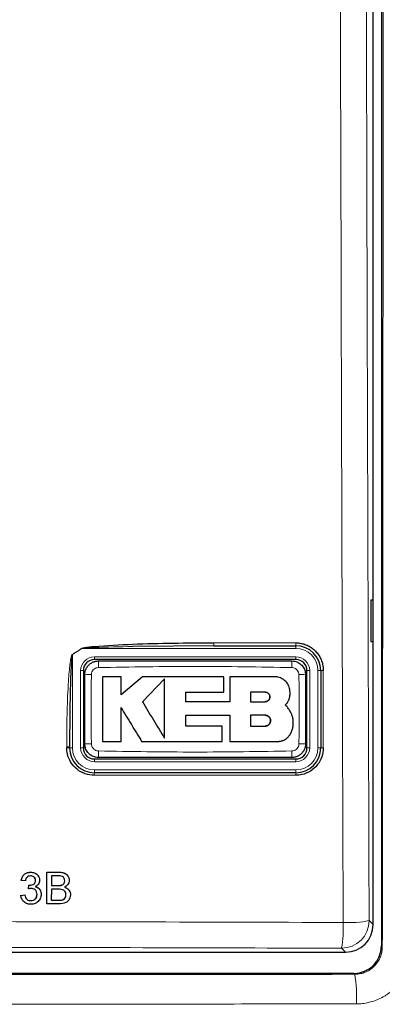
# Model space of a CAD drawing. Header units: millimetres. Extents: x 5 to 418, y 2 to 292.
# Tile 13 of 56: x 82.74 to 91.5, y 156.27 to 180.05. Entities that reach past the tile are written whole.
import ezdxf

# ---------------------------------------------------------------- set-up
doc = ezdxf.new("R2010")
doc.units = ezdxf.units.MM

msp = doc.modelspace()

# ---------------------------------------------------------------- linework, layer by layer
at = {"color": 7, "linetype": 'Continuous', "lineweight": 25}
for p, q in [((91.477, 227.1191), (91.477, 157.6832)), ((91.2758, 158.1954), (91.2758, 203.408)), ((91.2741, 166.0297), (91.2234, 166.0306)), ((91.2234, 166.0306), (91.2234, 165.0288)), ((91.2741, 165.0296), (91.2741, 166.0297)), ((91.2234, 165.0288), (91.2741, 165.0296)), ((87.4293, 164.9297), (85.4666, 164.9128)), ((87.4293, 164.9297), (89.4092, 164.9297)), ((89.4092, 164.5963), (84.5425, 164.5963)), ((84.2758, 164.3297), (84.2758, 162.463)), ((89.6758, 162.463), (89.6758, 164.3297)), ((90.0092, 164.3297), (90.0092, 162.463)), ((85.1868, 164.181), (84.7359, 164.181)), ((85.1868, 163.7438), (85.1868, 164.181)), ((85.6999, 164.181), (85.1868, 163.7438)), ((87.6674, 164.181), (85.6999, 164.181)), ((86.2376, 164.1322), (85.6999, 163.579)), ((87.6674, 163.8107), (87.6674, 164.181)), ((87.8099, 164.181), (87.8099, 163.5743)), ((88.8943, 164.181), (87.8099, 164.181)), ((86.748, 163.8107), (87.6674, 163.8107)), ((86.748, 163.5743), (86.748, 163.8107)), ((88.6667, 163.8078), (88.3098, 163.8078)), ((88.3098, 163.8078), (88.3098, 163.579)), ((87.8099, 163.5743), (86.748, 163.5743)), ((88.3098, 163.579), (88.6667, 163.579)), ((86.7483, 163.2515), (87.8099, 163.2515)), ((86.7483, 162.9901), (86.7483, 163.2515)), ((87.8099, 163.2515), (87.8099, 162.6203)), ((88.3098, 163.2515), (88.3098, 162.9901)), ((88.6667, 163.2515), (88.3098, 163.2515)), ((87.6305, 162.9901), (86.7483, 162.9901)), ((87.6305, 162.6203), (87.6305, 162.9901)), ((88.3098, 162.9901), (88.6667, 162.9901)), ((84.7359, 162.6203), (85.1865, 162.6203)), ((85.6828, 162.6203), (87.6305, 162.6203)), ((87.8099, 162.6203), (88.9737, 162.6203)), ((83.9425, 162.463), (83.9425, 162.486)), ((84.5425, 162.1963), (89.4092, 162.1963)), ((89.4092, 161.863), (84.5425, 161.863)), ((82.9996, 159.4613), (82.9984, 159.4634)), ((83.1947, 159.355), (83.1934, 159.3574)), ((83.3925, 158.6963), (83.3943, 159.4613)), ((83.3943, 159.4613), (83.3932, 159.4635)), ((83.3943, 159.4613), (83.6812, 159.4613)), ((83.5021, 159.373), (83.5016, 159.1377)), ((83.6481, 159.373), (83.5021, 159.373)), ((83.9113, 159.353), (83.91, 159.3555)), ((82.775, 159.2652), (82.7739, 159.2673)), ((82.8732, 159.2554), (82.775, 159.2652)), ((82.9504, 159.0592), (82.9493, 159.0613)), ((82.9504, 159.0592), (82.9607, 159.1475)), ((82.9607, 159.1475), (82.9596, 159.1496)), ((82.9749, 159.1464), (82.9737, 159.1485)), ((83.1188, 159.2636), (83.1177, 159.2658)), ((83.5014, 159.0494), (83.5008, 158.7846)), ((83.6702, 159.0494), (83.5014, 159.0494)), ((83.5016, 159.1377), (83.6595, 159.1377)), ((83.7516, 159.1467), (83.7505, 159.1489)), ((83.826, 159.2535), (83.8248, 159.2557)), ((82.7643, 158.9023), (82.7632, 158.9044)), ((82.7643, 158.9023), (82.8626, 158.9121)), ((82.7903, 158.8096), (82.7916, 158.8072)), ((82.8626, 158.9121), (82.8614, 158.9142)), ((83.1573, 158.9273), (83.1562, 158.9294)), ((83.2324, 159.027), (83.2312, 159.0294)), ((83.8547, 158.917), (83.8535, 158.9192)), ((83.9421, 159.0042), (83.9407, 159.0067)), ((83.0059, 158.7748), (83.0048, 158.7769)), ((83.3925, 158.6963), (83.3913, 158.6985)), ((83.6801, 158.6963), (83.3925, 158.6963)), ((83.5008, 158.7846), (83.682, 158.7846)), ((83.7476, 158.7883), (83.7464, 158.7905)), ((51.9416, 157.5297), (90.6101, 157.5297)), ((90.8104, 157.0166), (51.7412, 157.0166))]:
    msp.add_line(p, q, dxfattribs=at)
at = {"color": 7, "linetype": 'Continuous', "lineweight": 18}
for p, q in [((87.426, 165.0004), (89.4055, 165.0004)), ((84.2388, 164.863), (84.0092, 164.7156)), ((84.2362, 164.8671), (84.2388, 164.863)), ((89.4092, 164.863), (84.2388, 164.863)), ((89.4092, 164.863), (89.4092, 164.9297)), ((84.0092, 164.7156), (84.0066, 164.7197)), ((84.0092, 164.7156), (84.0092, 162.463)), ((84.5425, 164.663), (89.4092, 164.663)), ((84.5425, 164.663), (84.5425, 164.5963)), ((89.4092, 164.663), (89.4092, 164.5963)), ((84.2092, 162.463), (84.2092, 164.3297)), ((84.2092, 164.3297), (84.2758, 164.3297)), ((89.6758, 164.3297), (89.7425, 164.3297)), ((89.7425, 164.3297), (89.7425, 162.463)), ((89.9425, 162.463), (89.9425, 164.3297)), ((89.9425, 164.3297), (90.0092, 164.3297)), ((83.8733, 162.4672), (83.8733, 162.4902)), ((84.0092, 162.463), (83.9425, 162.463)), ((84.2092, 162.463), (84.2758, 162.463)), ((89.6758, 162.463), (89.7425, 162.463)), ((89.9425, 162.463), (90.0092, 162.463)), ((84.5425, 162.1963), (84.5425, 162.1297)), ((89.4092, 162.1963), (89.4092, 162.1297)), ((89.4092, 162.1297), (84.5425, 162.1297)), ((84.5425, 161.9297), (89.4092, 161.9297)), ((84.5425, 161.9297), (84.5425, 161.863)), ((89.4092, 161.9297), (89.4092, 161.863)), ((89.4055, 161.8006), (84.5398, 161.8006)), ((83.6812, 159.4613), (83.68, 159.4635)), ((83.6595, 159.1377), (83.6584, 159.1398)), ((83.682, 158.7846), (83.6809, 158.7868)), ((91.1787, 158.2925), (91.2758, 158.1954)), ((90.6101, 157.5297), (90.513, 157.6268)), ((91.477, 157.6832), (91.4976, 157.6626)), ((90.8308, 156.9963), (90.8104, 157.0166))]:
    msp.add_line(p, q, dxfattribs=at)
for centre, radius, start, end in [((87.7952, 164.982), 0.3697, 177.15423, 188.14169), ((89.7349, 164.982), 0.33, 176.81302, 189.1309), ((89.4092, 164.3297), 0.5333, 0, 90), ((84.5425, 164.3297), 0.3333, 90, 180), ((86.6584, 164.4419), 2.0195, 176.56216, 181.10549), ((87.2942, 164.4419), 2.0186, 358.89403, 3.43939), ((89.4092, 164.3297), 0.3333, 0, 90), ((90.057, 164.0796), 0.2546, 86.60847, 100.82355), ((84.4304, 162.3016), 1.9319, 88.84251, 93.59694), ((89.5213, 162.3015), 1.932, 86.40337, 91.15738), ((83.891, 162.2092), 0.2815, 79.45271, 93.60081), ((83.891, 162.1863), 0.2814, 79.44904, 93.60204), ((84.5425, 162.463), 0.5333, 180, 270), ((84.5425, 162.463), 0.3333, 180, 270), ((84.4304, 164.4903), 1.9311, 266.40183, 271.15784), ((86.6553, 162.3508), 2.0164, 178.89291, 183.443), ((87.2952, 162.3508), 2.0176, 356.55901, 1.10646), ((89.4092, 162.463), 0.5333, 270, 0), ((89.4092, 162.463), 0.3333, 270, 0), ((89.5213, 164.4901), 1.9309, 268.842, 273.5986), ((90.057, 162.2202), 0.2475, 86.51262, 101.13723), ((84.9195, 161.8155), 0.38, 172.81916, 182.25153), ((89.6846, 161.8155), 0.2795, 170.21, 183.05606), ((90.5108, 158.2947), 0.6679, 270.1836, 359.8164), ((87.6079, 158.1213), 2.9468, 350.34001, 2.46103), ((90.6806, 160.8589), 2.6143, 267.18174, 280.98479), ((87.6056, 156.4618), 3.2692, 356.85069, 9.40943)]:
    msp.add_arc(centre, radius, start, end, dxfattribs=at)
at = {"color": 7, "linetype": 'Continuous', "lineweight": 25}
for centre, radius, start, end in [((89.4092, 164.3297), 0.6, 0, 90), ((84.5425, 164.3297), 0.2667, 90, 180), ((89.4092, 164.3297), 0.2667, 0, 90), ((84.5425, 162.463), 0.6, 180, 270), ((84.5425, 162.463), 0.2667, 180, 270), ((89.4092, 162.463), 0.6, 270, 0), ((89.4092, 162.463), 0.2667, 270, 0)]:
    msp.add_arc(centre, radius, start, end, dxfattribs=at)
for centre, major_axis, ratio, start_param, end_param in [((90.6082, 158.1973), (0.4727, -0.4727), 0.9972647, 5.4991567, 7.0672139), ((90.8102, 157.6834), (0.4716, -0.4716), 0.9996346, 5.4979394, 7.0684312)]:
    msp.add_ellipse(centre, major_axis=major_axis, ratio=ratio, start_param=start_param, end_param=end_param, dxfattribs=at)
at = {"color": 7, "linetype": 'Continuous', "lineweight": 18}
for points, knots in [([(90.552, 158.2478), (90.5505, 158.6912), (90.5426, 160.9085), (90.5116, 170.2234), (90.4753, 183.5277), (90.4563, 195.0651), (90.449, 199.4944)], [0, 0, 0, 0, 0.0322876, 0.1614382, 0.6780666, 1, 1, 1, 1]), ([(91.0761, 199.5127), (91.0815, 196.076), (91.0925, 189.2022), (91.1158, 178.8952), (91.1438, 168.5906), (91.1671, 161.7253), (91.1787, 158.2925)], [0, 0, 0, 0, 0.2499373, 0.4998997, 0.7499373, 1, 1, 1, 1]), ([(91.4976, 157.6626), (91.5016, 161.0729), (91.5096, 167.8939), (91.5191, 178.2328), (91.5269, 188.6758), (91.5305, 195.7071), (91.5322, 199.223)], [0, 0, 0, 0, 0.2464181, 0.4928659, 0.7464168, 1, 1, 1, 1]), ([(84.0066, 164.7197), (84.0441, 164.7436), (84.1208, 164.7924), (84.1971, 164.8418), (84.2362, 164.8671)], [0, 0, 0, 0, 0.4887733, 1, 1, 1, 1]), ([(85.4666, 164.9128), (85.157, 164.9044), (84.7701, 164.8939), (84.3596, 164.8819), (84.261, 164.8665), (84.2388, 164.863)], [0, 0, 0, 0, 0.7565323, 0.9451316, 1, 1, 1, 1]), ([(83.8733, 162.4902), (83.8735, 162.5789), (83.8747, 163.0225), (83.8875, 163.5879), (83.9182, 164.1377), (83.9381, 164.3774), (83.955, 164.5219), (83.9685, 164.6087), (83.9814, 164.666), (83.991, 164.7002), (84.0027, 164.7169), (84.0058, 164.7192), (84.0066, 164.7197)], [0, 0, 0, 0, 0.1187958, 0.5940496, 0.7569485, 0.8560529, 0.9159262, 0.9518655, 0.9733043, 0.994839, 0.9987729, 1, 1, 1, 1]), ([(84.6392, 164.4029), (84.6204, 164.4007), (84.5826, 164.3963), (84.5323, 164.3668), (84.4939, 164.324), (84.473, 164.2768), (84.4704, 164.2455), (84.4694, 164.2331)], [0, 0, 0, 0, 0.2133959, 0.4285917, 0.6443188, 0.859268, 1, 1, 1, 1]), ([(89.3124, 164.4029), (88.5337, 164.4164), (86.976, 164.4433), (85.4183, 164.4164), (84.6392, 164.4029)], [0, 0, 0, 0, 0.4998954, 1, 1, 1, 1]), ([(89.4823, 164.2331), (89.4801, 164.2519), (89.4757, 164.2898), (89.4461, 164.3401), (89.4032, 164.3785), (89.356, 164.3993), (89.3248, 164.4019), (89.3124, 164.4029)], [0, 0, 0, 0, 0.2138446, 0.4291993, 0.6449134, 0.8596426, 1, 1, 1, 1]), ([(90.072, 164.3338), (90.072, 164.2894), (90.072, 164.0676), (90.072, 163.4454), (90.072, 162.8676), (90.072, 162.4672)], [0, 0, 0, 0, 0.0712947, 0.3564733, 1, 1, 1, 1]), ([(84.4694, 164.2331), (84.4675, 164.1244), (84.4636, 163.9069), (84.4606, 163.6044), (84.4602, 163.3254), (84.4616, 163.0701), (84.4649, 162.8149), (84.4679, 162.6447), (84.4694, 162.5596)], [0, 0, 0, 0, 0.1949232, 0.3898627, 0.5423667, 0.6948853, 0.8474387, 1, 1, 1, 1]), ([(89.4823, 162.5596), (89.4842, 162.6683), (89.488, 162.8858), (89.491, 163.1883), (89.4915, 163.4673), (89.49, 163.7225), (89.4868, 163.9778), (89.4838, 164.148), (89.4823, 164.2331)], [0, 0, 0, 0, 0.194924, 0.3898644, 0.542368, 0.6948862, 0.8474392, 1, 1, 1, 1]), ([(84.4694, 162.5596), (84.4716, 162.5407), (84.476, 162.5029), (84.5056, 162.4525), (84.5484, 162.4142), (84.5956, 162.3934), (84.6269, 162.3908), (84.6392, 162.3897)], [0, 0, 0, 0, 0.21384717, 0.42920259, 0.64491656, 0.85964438, 1, 1, 1, 1]), ([(84.6392, 162.3897), (85.4179, 162.3763), (86.9757, 162.3494), (88.5334, 162.3763), (89.3124, 162.3897)], [0, 0, 0, 0, 0.4998954, 1, 1, 1, 1]), ([(89.3124, 162.3897), (89.3312, 162.3919), (89.3691, 162.3963), (89.4194, 162.4259), (89.4577, 162.4687), (89.4786, 162.5159), (89.4812, 162.5472), (89.4823, 162.5596)], [0, 0, 0, 0, 0.2133947, 0.4285895, 0.6443155, 0.8592654, 1, 1, 1, 1]), ([(51.9996, 158.2478), (52.4433, 158.2491), (54.6619, 158.2558), (58.6579, 158.2655), (63.9896, 158.2741), (69.3252, 158.278), (74.6637, 158.2774), (79.9826, 158.2722), (85.2799, 158.2628), (88.7945, 158.2528), (90.552, 158.2478)], [0, 0, 0, 0, 0.0345653, 0.1728308, 0.3110963, 0.4493987, 0.587812, 0.7262622, 0.8631132, 1, 1, 1, 1]), ([(90.513, 157.6268), (87.3143, 157.6352), (80.9139, 157.6522), (71.2946, 157.6588), (63.2727, 157.6527), (56.8529, 157.6406), (53.6438, 157.6314), (52.0387, 157.6268)], [0, 0, 0, 0, 0.2495726, 0.4993951, 0.7495447, 0.8747245, 1, 1, 1, 1]), ([(91.4976, 157.6626), (91.4971, 157.6443), (91.4962, 157.6075), (91.4889, 157.5521), (91.4771, 157.4969), (91.4606, 157.4428), (91.4398, 157.3907), (91.4148, 157.3407), (91.3854, 157.2924), (91.3521, 157.2469), (91.3152, 157.2046), (91.2751, 157.1657), (91.2314, 157.1298), (91.1698, 157.0874), (91.103, 157.0529), (91.0328, 157.0271), (90.9726, 157.0107), (90.905, 156.9988), (90.8556, 156.9971), (90.8308, 156.9963)], [0, 0, 0, 0, 0.0528316, 0.1060283, 0.1603813, 0.2151359, 0.2680483, 0.321334, 0.3751999, 0.429862, 0.4826492, 0.5358108, 0.5895529, 0.6440903, 0.7499136, 0.803636, 0.8581486, 0.9286308, 1, 1, 1, 1]), ([(90.8699, 156.2822), (90.9192, 156.2838), (91.0182, 156.2871), (91.1847, 156.3162), (91.3532, 156.3682), (91.4889, 156.4326), (91.5739, 156.4827), (91.6521, 156.5339), (91.7521, 156.6111), (91.846, 156.7037), (91.9337, 156.8074), (92.0011, 156.9031), (92.0649, 157.0175), (92.1038, 157.1038), (92.1418, 157.2047), (92.173, 157.3125), (92.1959, 157.4413), (92.2048, 157.5401), (92.2056, 157.597), (92.2059, 157.616)], [0, 0, 0, 0, 0.0706561, 0.1418613, 0.241333, 0.3221625, 0.3561726, 0.3825895, 0.455749, 0.536621, 0.5706504, 0.6500167, 0.7036924, 0.7580256, 0.7853597, 0.8580793, 0.9183643, 0.9726768, 1, 1, 1, 1]), ([(51.7208, 156.9963), (53.6871, 156.9944), (57.9255, 156.9905), (64.4439, 156.9871), (71.2721, 156.9858), (78.1026, 156.9871), (84.6237, 156.9905), (88.8644, 156.9944), (90.8308, 156.9963)], [0, 0, 0, 0, 0.150956, 0.32539, 0.4998969, 0.6744306, 0.8490374, 1, 1, 1, 1]), ([(90.8699, 156.2822), (88.8995, 156.2803), (84.6513, 156.2763), (78.1171, 156.2729), (71.274, 156.2717), (64.4313, 156.273), (57.8999, 156.2763), (53.652, 156.2803), (51.6818, 156.2822)], [0, 0, 0, 0, 0.1509637, 0.3254973, 0.5001042, 0.6745376, 0.8490439, 1, 1, 1, 1])]:
    msp.add_open_spline(points, degree=3, knots=knots, dxfattribs=at)
at = {"color": 7, "linetype": 'Continuous', "lineweight": 25}
for points, knots in [([(84.2362, 164.8671), (84.2583, 164.874), (84.3547, 164.9043), (84.7685, 164.9292), (85.8053, 164.9937), (86.771, 164.9977), (87.426, 165.0004)], [0, 0, 0, 0, 0.0217458, 0.0946594, 0.3858775, 1, 1, 1, 1]), ([(89.4055, 165.0004), (89.4425, 164.9986), (89.5176, 164.995), (89.6265, 164.9658), (89.73, 164.9197), (89.8234, 164.8571), (89.9058, 164.779), (89.9733, 164.6889), (90.0253, 164.5877), (90.055, 164.4924), (90.0697, 164.4068), (90.0712, 164.3582), (90.072, 164.3338)], [0, 0, 0, 0, 0.1059218, 0.2149233, 0.3208459, 0.4298282, 0.5359778, 0.6451983, 0.7514715, 0.8608326, 0.930001, 1, 1, 1, 1]), ([(84.0092, 164.7156), (84.0088, 164.7151), (84.007, 164.7125), (84.0036, 164.7021), (84, 164.6847), (83.9955, 164.654), (83.9901, 164.6042), (83.9833, 164.5177), (83.9749, 164.373), (83.965, 164.1334), (83.9545, 163.7608), (83.9466, 163.2845), (83.9429, 162.8409), (83.9426, 162.5747), (83.9425, 162.486)], [0, 0, 0, 0, 0.0008969, 0.00421738, 0.01447569, 0.02482195, 0.04595169, 0.08167097, 0.14144931, 0.24064864, 0.40393793, 0.64235015, 0.88078658, 1, 1, 1, 1]), ([(84.3092, 164.2297), (84.3093, 164.2358), (84.3096, 164.2542), (84.3124, 164.2788), (84.3172, 164.3032), (84.3232, 164.3266), (84.3323, 164.3531), (84.3452, 164.3814), (84.3579, 164.4037), (84.3728, 164.4262), (84.39, 164.4481), (84.4118, 164.4709), (84.4355, 164.4916), (84.4632, 164.5114), (84.4959, 164.5299), (84.5274, 164.5431), (84.5626, 164.5539), (84.5995, 164.5615), (84.6287, 164.5625), (84.6425, 164.563)], [0, 0, 0, 0, 0.0351217, 0.1056886, 0.1411631, 0.1775496, 0.2441676, 0.3014691, 0.3559115, 0.3906484, 0.4564212, 0.5153779, 0.5706554, 0.6370669, 0.709981, 0.7853437, 0.8326055, 0.9212782, 1, 1, 1, 1]), ([(84.6425, 164.563), (85.4204, 164.563), (86.976, 164.563), (88.5315, 164.563), (89.3092, 164.563)], [0, 0, 0, 0, 0.5001048, 1, 1, 1, 1]), ([(89.3092, 164.563), (89.3338, 164.5614), (89.3957, 164.5573), (89.4895, 164.5173), (89.574, 164.4419), (89.6314, 164.3421), (89.6388, 164.2671), (89.6425, 164.2297)], [0, 0, 0, 0, 0.1414239, 0.3560694, 0.5707203, 0.7853678, 1, 1, 1, 1]), ([(84.3092, 162.563), (84.3092, 162.7324), (84.3092, 163.0714), (84.3092, 163.5186), (84.3092, 163.9048), (84.3092, 164.1214), (84.3092, 164.2297)], [0, 0, 0, 0, 0.3050151, 0.6100761, 0.8050333, 1, 1, 1, 1]), ([(84.7359, 164.181), (84.7359, 164.0785), (84.7359, 163.8734), (84.7359, 163.5107), (84.7359, 163.0927), (84.7359, 162.7778), (84.7359, 162.6203)], [0, 0, 0, 0, 0.1971978, 0.3944445, 0.6970699, 1, 1, 1, 1]), ([(86.2376, 162.6952), (86.2376, 162.7459), (86.2376, 162.8473), (86.2376, 163.0002), (86.2376, 163.154), (86.2376, 163.3254), (86.2376, 163.5144), (86.2376, 163.7206), (86.2376, 163.9267), (86.2376, 164.0637), (86.2376, 164.1322)], [0, 0, 0, 0, 0.1065261, 0.2131089, 0.319997, 0.427068, 0.569252, 0.7119716, 0.8558805, 1, 1, 1, 1]), ([(89.2687, 163.8066), (89.2646, 163.8486), (89.2563, 163.9327), (89.1919, 164.0449), (89.097, 164.1296), (88.9916, 164.1746), (88.922, 164.1792), (88.8943, 164.181)], [0, 0, 0, 0, 0.2145095, 0.4290165, 0.6435823, 0.8581821, 1, 1, 1, 1]), ([(89.6425, 164.2297), (89.6425, 164.145), (89.6425, 163.9755), (89.6425, 163.7213), (89.6425, 163.4671), (89.6425, 163.1893), (89.6425, 162.8879), (89.6425, 162.6713), (89.6425, 162.563)], [0, 0, 0, 0, 0.15250502, 0.30501519, 0.45754245, 0.61007716, 0.80503387, 1, 1, 1, 1]), ([(88.6667, 163.579), (88.6796, 163.5803), (88.7054, 163.5828), (88.7398, 163.6027), (88.7658, 163.6319), (88.7806, 163.6683), (88.7825, 163.7075), (88.7713, 163.745), (88.7483, 163.7767), (88.7162, 163.7989), (88.6873, 163.8071), (88.6706, 163.8077), (88.6667, 163.8078)], [0, 0, 0, 0, 0.107912, 0.2158215, 0.3237606, 0.431549, 0.5390752, 0.6463231, 0.7533518, 0.8602722, 0.9672328, 1, 1, 1, 1]), ([(88.6667, 163.8078), (88.6796, 163.8065), (88.7053, 163.804), (88.7395, 163.7843), (88.7655, 163.7554), (88.7804, 163.7192), (88.7825, 163.6802), (88.7717, 163.6427), (88.749, 163.6108), (88.717, 163.5883), (88.6878, 163.5797), (88.6708, 163.5792), (88.6667, 163.579)], [0, 0, 0, 0, 0.1072013, 0.2144115, 0.3214264, 0.4283404, 0.5353131, 0.6424692, 0.7498884, 0.8575849, 0.9654849, 1, 1, 1, 1]), ([(89.152, 163.4958), (89.1597, 163.5037), (89.175, 163.5197), (89.1955, 163.5461), (89.214, 163.5743), (89.2287, 163.6015), (89.2424, 163.6321), (89.2535, 163.6637), (89.2623, 163.6992), (89.2668, 163.7277), (89.2695, 163.7573), (89.2701, 163.782), (89.2691, 163.8004), (89.2687, 163.8066)], [0, 0, 0, 0, 0.0964402, 0.1938199, 0.2926013, 0.3923685, 0.4646513, 0.5861846, 0.6849799, 0.7847661, 0.8383506, 0.9459519, 1, 1, 1, 1]), ([(85.6999, 163.579), (85.7444, 163.5058), (85.8336, 163.3592), (85.9681, 163.1381), (86.103, 162.9164), (86.1927, 162.769), (86.2376, 162.6952)], [0, 0, 0, 0, 0.24837185, 0.49734335, 0.74835187, 1, 1, 1, 1]), ([(85.1865, 163.436), (85.2278, 163.3682), (85.3103, 163.2326), (85.4344, 163.0286), (85.5587, 162.8243), (85.6414, 162.6883), (85.6828, 162.6203)], [0, 0, 0, 0, 0.24916614, 0.49862483, 0.74912934, 1, 1, 1, 1]), ([(85.1865, 162.6203), (85.1865, 162.688), (85.1865, 162.8236), (85.1865, 163.0273), (85.1865, 163.2315), (85.1865, 163.3678), (85.1865, 163.436)], [0, 0, 0, 0, 0.2497001, 0.4994734, 0.7496285, 1, 1, 1, 1]), ([(89.2687, 163.3513), (89.2531, 163.3776), (89.2294, 163.4175), (89.1878, 163.4642), (89.164, 163.4852), (89.152, 163.4958)], [0, 0, 0, 0, 0.4897366, 0.7435571, 1, 1, 1, 1]), ([(89.2948, 162.8359), (89.2979, 162.8427), (89.3074, 162.8632), (89.3206, 162.8986), (89.3332, 162.9427), (89.3406, 162.9806), (89.3465, 163.026), (89.3485, 163.0717), (89.3453, 163.1249), (89.3398, 163.1631), (89.3291, 163.2135), (89.3099, 163.2758), (89.2825, 163.326), (89.2687, 163.3513)], [0, 0, 0, 0, 0.0418124, 0.1257804, 0.2109525, 0.2973584, 0.3407701, 0.4664971, 0.5516722, 0.6380832, 0.6814977, 0.8392598, 1, 1, 1, 1]), ([(88.6667, 162.9901), (88.6703, 162.9902), (88.6776, 162.9904), (88.6884, 162.9918), (88.6993, 162.9941), (88.7134, 162.9983), (88.7268, 163.0044), (88.7394, 163.012), (88.7513, 163.0207), (88.762, 163.0308), (88.7713, 163.0421), (88.7796, 163.0542), (88.7864, 163.0673), (88.7914, 163.0811), (88.7953, 163.0952), (88.7973, 163.1098), (88.7975, 163.1245), (88.7965, 163.1391), (88.7936, 163.1536), (88.789, 163.1675), (88.7832, 163.1809), (88.7757, 163.1936), (88.7667, 163.2053), (88.7592, 163.2134), (88.7511, 163.2208), (88.7424, 163.2276), (88.7331, 163.2336), (88.7233, 163.2388), (88.7132, 163.2431), (88.7027, 163.2466), (88.6919, 163.2492), (88.6822, 163.2507), (88.6738, 163.2514), (88.6691, 163.2515), (88.6667, 163.2515)], [0, 0, 0, 0, 0.0263444, 0.0528711, 0.0799736, 0.1072754, 0.1602953, 0.1872085, 0.2145156, 0.2674426, 0.2943081, 0.3215662, 0.3744432, 0.4012824, 0.4285125, 0.4814105, 0.5082595, 0.5354986, 0.5884741, 0.6153619, 0.6426397, 0.6955408, 0.7226803, 0.7500182, 0.7764653, 0.8030956, 0.8303026, 0.8577088, 0.8842081, 0.9108912, 0.9381538, 0.9656166, 0.9827834, 1, 1, 1, 1]), ([(88.6667, 163.2515), (88.6704, 163.2514), (88.6776, 163.2512), (88.6885, 163.2498), (88.6994, 163.2475), (88.7101, 163.2443), (88.7203, 163.2402), (88.7301, 163.2353), (88.7396, 163.2295), (88.7486, 163.2229), (88.7569, 163.2156), (88.7646, 163.2077), (88.7716, 163.1991), (88.7779, 163.1899), (88.7851, 163.177), (88.7907, 163.1633), (88.7954, 163.1455), (88.7974, 163.1309), (88.7975, 163.1161), (88.7964, 163.1015), (88.7933, 163.087), (88.7886, 163.0731), (88.7826, 163.0597), (88.775, 163.047), (88.766, 163.0355), (88.7559, 163.0248), (88.7446, 163.0154), (88.7322, 163.0075), (88.7192, 163.0007), (88.7054, 162.9956), (88.6912, 162.9923), (88.6816, 162.9909), (88.6734, 162.9902), (88.669, 162.9901), (88.6667, 162.9901)], [0, 0, 0, 0, 0.0265118, 0.0532079, 0.0804846, 0.107962, 0.1344737, 0.1611695, 0.1884458, 0.2159229, 0.2424328, 0.2691272, 0.2964039, 0.3238821, 0.3503489, 0.4041854, 0.4316204, 0.4847587, 0.5117325, 0.5391016, 0.5921136, 0.6190228, 0.6463259, 0.6992444, 0.7261055, 0.7533589, 0.806236, 0.8330751, 0.8603051, 0.9132069, 0.9400575, 0.9672978, 0.9836273, 1, 1, 1, 1]), ([(88.9737, 162.6203), (88.9832, 162.6205), (89.0025, 162.621), (89.0314, 162.6247), (89.0601, 162.6308), (89.0883, 162.6393), (89.1222, 162.6528), (89.1567, 162.6714), (89.1865, 162.6927), (89.2106, 162.7132), (89.2311, 162.7339), (89.2513, 162.7585), (89.2653, 162.7788), (89.278, 162.8001), (89.2871, 162.8177), (89.2929, 162.8313), (89.2948, 162.8359)], [0, 0, 0, 0, 0.0700825, 0.1408496, 0.2126376, 0.2851429, 0.3554182, 0.4798893, 0.5701916, 0.6227267, 0.7110547, 0.7828531, 0.8553687, 0.8913984, 0.9637052, 1, 1, 1, 1]), ([(84.5398, 161.8006), (84.4648, 161.808), (84.3148, 161.8227), (84.1151, 161.9377), (83.9643, 162.1071), (83.8846, 162.2945), (83.8765, 162.4183), (83.8733, 162.4672)], [0, 0, 0, 0, 0.2145899, 0.429169, 0.6441593, 0.8595151, 1, 1, 1, 1]), ([(84.6425, 162.2297), (84.6179, 162.2313), (84.5559, 162.2354), (84.4622, 162.2754), (84.3776, 162.3507), (84.3202, 162.4506), (84.3128, 162.5255), (84.3092, 162.563)], [0, 0, 0, 0, 0.141424, 0.3560694, 0.5707203, 0.7853678, 1, 1, 1, 1]), ([(89.6425, 162.563), (89.6424, 162.5569), (89.6421, 162.5384), (89.6392, 162.5139), (89.6345, 162.4895), (89.6285, 162.4661), (89.6194, 162.4396), (89.6064, 162.4113), (89.5938, 162.389), (89.5788, 162.3665), (89.5616, 162.3445), (89.5399, 162.3218), (89.5161, 162.3011), (89.4885, 162.2812), (89.4558, 162.2628), (89.4242, 162.2496), (89.389, 162.2387), (89.3521, 162.2312), (89.3229, 162.2302), (89.3092, 162.2297)], [0, 0, 0, 0, 0.0351218, 0.1056889, 0.1411635, 0.17755, 0.2441679, 0.3014694, 0.3559118, 0.3906487, 0.4564215, 0.5153781, 0.5706556, 0.6370671, 0.7099811, 0.7853438, 0.8326056, 0.9212782, 1, 1, 1, 1]), ([(90.072, 162.4672), (90.0647, 162.3924), (90.05, 162.2428), (89.9354, 162.0431), (89.7668, 161.8925), (89.5793, 161.8121), (89.4552, 161.8039), (89.4055, 161.8006)], [0, 0, 0, 0, 0.2145203, 0.4290546, 0.6431246, 0.8569356, 1, 1, 1, 1]), ([(89.3092, 162.2297), (88.5312, 162.2297), (86.9757, 162.2297), (85.4201, 162.2297), (84.6425, 162.2297)], [0, 0, 0, 0, 0.5001049, 1, 1, 1, 1]), ([(82.7738, 159.2674), (82.7814, 159.2971), (82.7967, 159.3565), (82.8546, 159.4228), (82.9262, 159.4586), (82.9743, 159.4619), (82.9984, 159.4635)], [0, 0, 0, 0, 0.2802532, 0.5595228, 0.7795924, 1, 1, 1, 1]), ([(82.775, 159.2652), (82.7826, 159.2949), (82.7978, 159.3543), (82.8558, 159.4206), (82.9274, 159.4564), (82.9755, 159.4597), (82.9996, 159.4613)], [0, 0, 0, 0, 0.2802532, 0.5595228, 0.7795924, 1, 1, 1, 1]), ([(83.0024, 159.373), (82.9843, 159.3714), (82.9482, 159.3682), (82.9057, 159.3374), (82.8823, 159.2968), (82.8762, 159.2692), (82.8732, 159.2554)], [0, 0, 0, 0, 0.2800014, 0.5591308, 0.7793201, 1, 1, 1, 1]), ([(82.9984, 159.4635), (83.0285, 159.4603), (83.0887, 159.454), (83.1598, 159.4124), (83.1828, 159.3709), (83.1911, 159.3561)], [0, 0, 0, 0, 0.39101085, 0.78130567, 1, 1, 1, 1]), ([(82.9996, 159.4613), (83.03, 159.4583), (83.0907, 159.4521), (83.1644, 159.405), (83.2088, 159.3384), (83.2143, 159.2907), (83.217, 159.2668)], [0, 0, 0, 0, 0.2801842, 0.5598553, 0.7799999, 1, 1, 1, 1]), ([(83.1188, 159.2636), (83.1169, 159.2804), (83.1132, 159.3141), (83.0809, 159.3506), (83.042, 159.3703), (83.0156, 159.3721), (83.0024, 159.373)], [0, 0, 0, 0, 0.27946, 0.5589523, 0.7792553, 1, 1, 1, 1]), ([(83.1176, 159.2658), (83.1175, 159.2837), (83.1173, 159.3026), (83.1058, 159.3161), (83.1051, 159.3169)], [0, 0, 0, 0, 0.93948325, 1, 1, 1, 1]), ([(83.826, 159.2535), (83.8238, 159.2743), (83.8204, 159.3055), (83.797, 159.3406), (83.7451, 159.3767), (83.6912, 159.3747), (83.6481, 159.373)], [0, 0, 0, 0, 0.2495123, 0.3750187, 0.5002443, 1, 1, 1, 1]), ([(83.68, 159.4635), (83.7137, 159.4623), (83.7809, 159.4598), (83.8684, 159.4215), (83.8969, 159.3732), (83.9081, 159.3542)], [0, 0, 0, 0, 0.3793731, 0.7557691, 1, 1, 1, 1]), ([(83.6812, 159.4613), (83.7152, 159.4602), (83.7829, 159.458), (83.8713, 159.4159), (83.9237, 159.3425), (83.9306, 159.2895), (83.9341, 159.263)], [0, 0, 0, 0, 0.2811161, 0.5600262, 0.7801115, 1, 1, 1, 1]), ([(83.014, 159.0696), (83.0019, 159.0687), (82.9804, 159.0671), (82.9596, 159.0616), (82.9504, 159.0592)], [0, 0, 0, 0, 0.5597721, 1, 1, 1, 1]), ([(82.9596, 159.1497), (82.9622, 159.1494), (82.9669, 159.1489), (82.9716, 159.1487), (82.9737, 159.1486)], [0, 0, 0, 0, 0.5600031, 1, 1, 1, 1]), ([(82.9607, 159.1475), (82.9634, 159.1472), (82.9681, 159.1467), (82.9728, 159.1465), (82.9749, 159.1464)], [0, 0, 0, 0, 0.5600031, 1, 1, 1, 1]), ([(82.9749, 159.1464), (82.9943, 159.1481), (83.0331, 159.1516), (83.0832, 159.176), (83.1152, 159.2174), (83.1176, 159.2482), (83.1188, 159.2636)], [0, 0, 0, 0, 0.28068033, 0.56095141, 0.78005681, 1, 1, 1, 1]), ([(83.1573, 158.9273), (83.1552, 158.9485), (83.1509, 158.991), (83.1124, 159.0388), (83.064, 159.0659), (83.0307, 159.0684), (83.014, 159.0696)], [0, 0, 0, 0, 0.2797467, 0.5591709, 0.7794436, 1, 1, 1, 1]), ([(83.111, 159.1174), (83.1337, 159.1096), (83.179, 159.0942), (83.2192, 159.0569), (83.229, 159.0318), (83.23, 159.0291)], [0, 0, 0, 0, 0.4711431, 0.9415637, 1, 1, 1, 1]), ([(83.217, 159.2668), (83.2153, 159.2487), (83.2117, 159.2123), (83.1783, 159.1536), (83.1372, 159.1297), (83.1122, 159.1151)], [0, 0, 0, 0, 0.2804963, 0.5610033, 1, 1, 1, 1]), ([(83.1122, 159.1151), (83.1352, 159.1076), (83.1814, 159.0924), (83.2285, 159.0413), (83.2525, 158.9834), (83.2545, 158.9455), (83.2555, 158.9265)], [0, 0, 0, 0, 0.2798072, 0.5591854, 0.7794082, 1, 1, 1, 1]), ([(83.6583, 159.1399), (83.6757, 159.1399), (83.7067, 159.1399), (83.7371, 159.1462), (83.7504, 159.1489)], [0, 0, 0, 0, 0.560393, 1, 1, 1, 1]), ([(83.6595, 159.1377), (83.6769, 159.1377), (83.7079, 159.1377), (83.7383, 159.144), (83.7516, 159.1467)], [0, 0, 0, 0, 0.560393, 1, 1, 1, 1]), ([(83.8547, 158.917), (83.8524, 158.9389), (83.8489, 158.9717), (83.824, 159.0081), (83.7721, 159.0488), (83.7155, 159.0491), (83.6702, 159.0494)], [0, 0, 0, 0, 0.2498018, 0.3755461, 0.5011539, 1, 1, 1, 1]), ([(83.7504, 159.1489), (83.7627, 159.1539), (83.7871, 159.1637), (83.8191, 159.2009), (83.8227, 159.2349), (83.8248, 159.2557)], [0, 0, 0, 0, 0.28086946, 0.56106259, 1, 1, 1, 1]), ([(83.7516, 159.1467), (83.7639, 159.1516), (83.7883, 159.1615), (83.8203, 159.1987), (83.8239, 159.2327), (83.826, 159.2535)], [0, 0, 0, 0, 0.2808695, 0.5610626, 1, 1, 1, 1]), ([(83.8176, 159.1007), (83.8395, 159.0925), (83.8833, 159.0761), (83.9249, 159.0386), (83.9365, 159.0115), (83.9389, 159.0059)], [0, 0, 0, 0, 0.4430464, 0.8849027, 1, 1, 1, 1]), ([(83.9341, 159.263), (83.9319, 159.2433), (83.9275, 159.2038), (83.8903, 159.1406), (83.8459, 159.1144), (83.8187, 159.0984)], [0, 0, 0, 0, 0.280336, 0.5608003, 1, 1, 1, 1]), ([(83.8187, 159.0984), (83.841, 159.0904), (83.8854, 159.0742), (83.9325, 159.0262), (83.9591, 158.971), (83.9615, 158.934), (83.9627, 158.9155)], [0, 0, 0, 0, 0.2802111, 0.5596695, 0.7797087, 1, 1, 1, 1]), ([(82.7924, 158.8111), (82.7885, 158.8169), (82.7697, 158.8442), (82.766, 158.878), (82.7631, 158.9045)], [0, 0, 0, 0, 0.2122174, 1, 1, 1, 1]), ([(83.0022, 158.6865), (82.9688, 158.6896), (82.9021, 158.6956), (82.8247, 158.7523), (82.7773, 158.8248), (82.7686, 158.8764), (82.7643, 158.9023)], [0, 0, 0, 0, 0.2799105, 0.5592491, 0.7794763, 1, 1, 1, 1]), ([(82.8626, 158.9121), (82.8676, 158.8923), (82.8775, 158.8528), (82.9095, 158.8034), (82.9576, 158.778), (82.9898, 158.7759), (83.0059, 158.7748)], [0, 0, 0, 0, 0.2808811, 0.5600727, 0.7796532, 1, 1, 1, 1]), ([(83.2555, 158.9265), (83.251, 158.8901), (83.2418, 158.8171), (83.1719, 158.7378), (83.0882, 158.6927), (83.0309, 158.6886), (83.0022, 158.6865)], [0, 0, 0, 0, 0.2794007, 0.5590642, 0.7793783, 1, 1, 1, 1]), ([(83.0047, 158.777), (83.0274, 158.7791), (83.0727, 158.7833), (83.1234, 158.8249), (83.152, 158.8763), (83.1547, 158.9118), (83.1561, 158.9295)], [0, 0, 0, 0, 0.2798831, 0.5589932, 0.779319, 1, 1, 1, 1]), ([(83.0059, 158.7748), (83.0286, 158.7769), (83.0739, 158.7811), (83.1245, 158.8227), (83.1531, 158.8741), (83.1559, 158.9095), (83.1573, 158.9273)], [0, 0, 0, 0, 0.2798831, 0.5589932, 0.779319, 1, 1, 1, 1]), ([(83.9627, 158.9155), (83.9603, 158.8902), (83.9554, 158.8398), (83.9179, 158.7715), (83.8286, 158.702), (83.7414, 158.6987), (83.6801, 158.6963)], [0, 0, 0, 0, 0.1871427, 0.3743187, 0.5607862, 1, 1, 1, 1]), ([(83.7464, 158.7905), (83.7633, 158.7947), (83.7969, 158.8029), (83.8325, 158.8378), (83.8509, 158.8787), (83.8526, 158.9057), (83.8535, 158.9192)], [0, 0, 0, 0, 0.28028991, 0.55901787, 0.77940244, 1, 1, 1, 1]), ([(83.7476, 158.7883), (83.7644, 158.7924), (83.7981, 158.8007), (83.8337, 158.8356), (83.8521, 158.8765), (83.8538, 158.9035), (83.8547, 158.917)], [0, 0, 0, 0, 0.2802899, 0.5590179, 0.7794024, 1, 1, 1, 1]), ([(83.8535, 158.9192), (83.8525, 158.9418), (83.8515, 158.9654), (83.8387, 158.984), (83.8381, 158.9848)], [0, 0, 0, 0, 0.95480082, 1, 1, 1, 1]), ([(83.6808, 158.7868), (83.6931, 158.7868), (83.715, 158.7868), (83.7368, 158.7894), (83.7464, 158.7905)], [0, 0, 0, 0, 0.5600993, 1, 1, 1, 1]), ([(83.682, 158.7846), (83.6943, 158.7846), (83.7162, 158.7846), (83.738, 158.7871), (83.7476, 158.7883)], [0, 0, 0, 0, 0.56009932, 1, 1, 1, 1])]:
    msp.add_open_spline(points, degree=3, knots=knots, dxfattribs=at)

doc.saveas('drawing.dxf')
